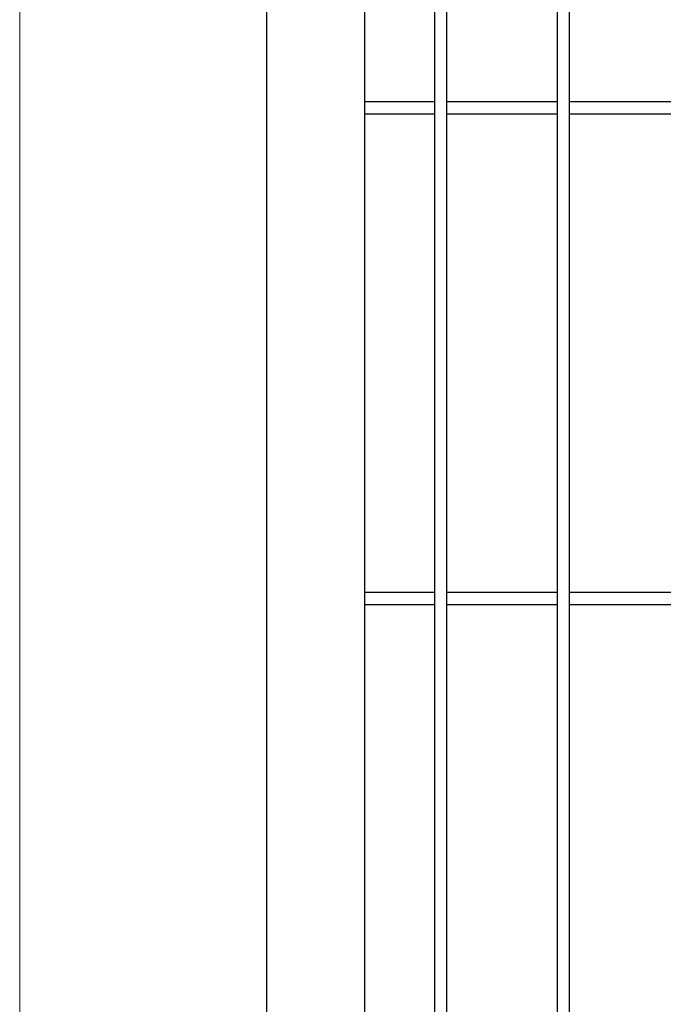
# Model space of a CAD drawing. Header units: inches. Extents: x 1156 to 71303, y -52654 to 51.
# Tile 18 of 217: x 60084 to 60110, y -51216 to -51176. Entities that reach past the tile are written whole.
import ezdxf

# ---------------------------------------------------------------- set-up
doc = ezdxf.new("R2010")
doc.units = ezdxf.units.IN
doc.header["$MEASUREMENT"] = 0
doc.layers.get('0').update_dxf_attribs({"lineweight": 0})
doc.layers.add('AW OGRODZENIA', color=253, linetype='Continuous')

msp = doc.modelspace()

# ---------------------------------------------------------------- linework, layer by layer
at = {"linetype": 'Continuous', "ltscale": 12}
msp.add_lwpolyline([(60084.214, -51288.638), (60384.214, -51288.638), (60384.214, -51138.638), (60084.214, -51138.638)], close=True, dxfattribs=at)
at = {"layer": 'AW OGRODZENIA'}
for p, q in [((60094.266, -51135.638), (60094.266, -51280.638)), ((60098.266, -51139.638), (60098.266, -51276.638)), ((60098.266, -51179.099), (60101.118, -51179.099)), ((60098.266, -51179.099), (60101.118, -51179.099)), ((60098.266, -51179.099), (60101.118, -51179.099)), ((60098.266, -51179.099), (60101.118, -51179.099)), ((60098.266, -51179.099), (60101.118, -51179.099)), ((60098.266, -51179.099), (60101.118, -51179.099)), ((60098.266, -51179.099), (60101.118, -51179.099)), ((60098.266, -51179.099), (60101.118, -51179.099)), ((60098.266, -51179.099), (60101.118, -51179.099)), ((60098.266, -51179.099), (60101.118, -51179.099)), ((60098.266, -51179.099), (60101.118, -51179.099)), ((60098.266, -51179.099), (60101.118, -51179.099)), ((60098.266, -51179.099), (60101.118, -51179.099)), ((60098.266, -51179.099), (60101.118, -51179.099)), ((60098.266, -51179.099), (60101.118, -51179.099)), ((60098.266, -51179.099), (60101.118, -51179.099)), ((60098.266, -51179.099), (60101.118, -51179.099)), ((60098.266, -51179.099), (60101.118, -51179.099)), ((60098.266, -51179.099), (60101.118, -51179.099)), ((60098.266, -51179.099), (60101.118, -51179.099)), ((60098.266, -51179.099), (60101.118, -51179.099)), ((60098.266, -51179.099), (60101.118, -51179.099)), ((60098.266, -51179.099), (60101.118, -51179.099)), ((60098.266, -51179.099), (60101.118, -51179.099)), ((60098.266, -51179.099), (60101.118, -51179.099)), ((60101.614, -51179.099), (60106.118, -51179.099)), ((60101.614, -51179.099), (60106.118, -51179.099)), ((60101.614, -51179.099), (60106.118, -51179.099)), ((60101.614, -51179.099), (60106.118, -51179.099)), ((60101.614, -51179.099), (60106.118, -51179.099)), ((60101.614, -51179.099), (60106.118, -51179.099)), ((60101.614, -51179.099), (60106.118, -51179.099)), ((60101.614, -51179.099), (60106.118, -51179.099)), ((60101.614, -51179.099), (60106.118, -51179.099)), ((60101.614, -51179.099), (60106.118, -51179.099)), ((60101.614, -51179.099), (60106.118, -51179.099)), ((60101.614, -51179.099), (60106.118, -51179.099)), ((60101.614, -51179.099), (60106.118, -51179.099)), ((60101.614, -51179.099), (60106.118, -51179.099)), ((60101.614, -51179.099), (60106.118, -51179.099)), ((60101.614, -51179.099), (60106.118, -51179.099)), ((60101.614, -51179.099), (60106.118, -51179.099)), ((60101.614, -51179.099), (60106.118, -51179.099)), ((60101.614, -51179.099), (60106.118, -51179.099)), ((60101.614, -51179.099), (60106.118, -51179.099)), ((60101.614, -51179.099), (60106.118, -51179.099)), ((60101.614, -51179.099), (60106.118, -51179.099)), ((60101.614, -51179.099), (60106.118, -51179.099)), ((60101.614, -51179.099), (60106.118, -51179.099)), ((60101.614, -51179.099), (60106.118, -51179.099)), ((60106.614, -51179.099), (60111.118, -51179.099)), ((60106.614, -51179.099), (60111.118, -51179.099)), ((60106.614, -51179.099), (60111.118, -51179.099)), ((60106.614, -51179.099), (60111.118, -51179.099)), ((60106.614, -51179.099), (60111.118, -51179.099)), ((60106.614, -51179.099), (60111.118, -51179.099)), ((60106.614, -51179.099), (60111.118, -51179.099)), ((60106.614, -51179.099), (60111.118, -51179.099)), ((60106.614, -51179.099), (60111.118, -51179.099)), ((60106.614, -51179.099), (60111.118, -51179.099)), ((60106.614, -51179.099), (60111.118, -51179.099)), ((60106.614, -51179.099), (60111.118, -51179.099)), ((60106.614, -51179.099), (60111.118, -51179.099)), ((60106.614, -51179.099), (60111.118, -51179.099)), ((60106.614, -51179.099), (60111.118, -51179.099)), ((60106.614, -51179.099), (60111.118, -51179.099)), ((60106.614, -51179.099), (60111.118, -51179.099)), ((60106.614, -51179.099), (60111.118, -51179.099)), ((60106.614, -51179.099), (60111.118, -51179.099)), ((60106.614, -51179.099), (60111.118, -51179.099)), ((60106.614, -51179.099), (60111.118, -51179.099)), ((60106.614, -51179.099), (60111.118, -51179.099)), ((60106.614, -51179.099), (60111.118, -51179.099)), ((60106.614, -51179.099), (60111.118, -51179.099)), ((60106.614, -51179.099), (60111.118, -51179.099)), ((60098.266, -51179.599), (60101.118, -51179.599)), ((60098.266, -51179.599), (60101.118, -51179.599)), ((60098.266, -51179.599), (60101.118, -51179.599)), ((60098.266, -51179.599), (60101.118, -51179.599)), ((60098.266, -51179.599), (60101.118, -51179.599)), ((60098.266, -51179.599), (60101.118, -51179.599)), ((60098.266, -51179.599), (60101.118, -51179.599)), ((60098.266, -51179.599), (60101.118, -51179.599)), ((60098.266, -51179.599), (60101.118, -51179.599)), ((60098.266, -51179.599), (60101.118, -51179.599)), ((60098.266, -51179.599), (60101.118, -51179.599)), ((60098.266, -51179.599), (60101.118, -51179.599)), ((60098.266, -51179.599), (60101.118, -51179.599)), ((60098.266, -51179.599), (60101.118, -51179.599)), ((60098.266, -51179.599), (60101.118, -51179.599)), ((60098.266, -51179.599), (60101.118, -51179.599)), ((60098.266, -51179.599), (60101.118, -51179.599)), ((60098.266, -51179.599), (60101.118, -51179.599)), ((60098.266, -51179.599), (60101.118, -51179.599)), ((60098.266, -51179.599), (60101.118, -51179.599)), ((60098.266, -51179.599), (60101.118, -51179.599)), ((60098.266, -51179.599), (60101.118, -51179.599)), ((60098.266, -51179.599), (60101.118, -51179.599)), ((60098.266, -51179.599), (60101.118, -51179.599)), ((60098.266, -51179.599), (60101.118, -51179.599)), ((60101.614, -51179.599), (60106.118, -51179.599)), ((60101.614, -51179.599), (60106.118, -51179.599)), ((60101.614, -51179.599), (60106.118, -51179.599)), ((60101.614, -51179.599), (60106.118, -51179.599)), ((60101.614, -51179.599), (60106.118, -51179.599)), ((60101.614, -51179.599), (60106.118, -51179.599)), ((60101.614, -51179.599), (60106.118, -51179.599)), ((60101.614, -51179.599), (60106.118, -51179.599)), ((60101.614, -51179.599), (60106.118, -51179.599)), ((60101.614, -51179.599), (60106.118, -51179.599)), ((60101.614, -51179.599), (60106.118, -51179.599)), ((60101.614, -51179.599), (60106.118, -51179.599)), ((60101.614, -51179.599), (60106.118, -51179.599)), ((60101.614, -51179.599), (60106.118, -51179.599)), ((60101.614, -51179.599), (60106.118, -51179.599)), ((60101.614, -51179.599), (60106.118, -51179.599)), ((60101.614, -51179.599), (60106.118, -51179.599)), ((60101.614, -51179.599), (60106.118, -51179.599)), ((60101.614, -51179.599), (60106.118, -51179.599)), ((60101.614, -51179.599), (60106.118, -51179.599)), ((60101.614, -51179.599), (60106.118, -51179.599)), ((60101.614, -51179.599), (60106.118, -51179.599)), ((60101.614, -51179.599), (60106.118, -51179.599)), ((60101.614, -51179.599), (60106.118, -51179.599)), ((60101.614, -51179.599), (60106.118, -51179.599)), ((60106.614, -51179.599), (60111.118, -51179.599)), ((60106.614, -51179.599), (60111.118, -51179.599)), ((60106.614, -51179.599), (60111.118, -51179.599)), ((60106.614, -51179.599), (60111.118, -51179.599)), ((60106.614, -51179.599), (60111.118, -51179.599)), ((60106.614, -51179.599), (60111.118, -51179.599)), ((60106.614, -51179.599), (60111.118, -51179.599)), ((60106.614, -51179.599), (60111.118, -51179.599)), ((60106.614, -51179.599), (60111.118, -51179.599)), ((60106.614, -51179.599), (60111.118, -51179.599)), ((60106.614, -51179.599), (60111.118, -51179.599)), ((60106.614, -51179.599), (60111.118, -51179.599)), ((60106.614, -51179.599), (60111.118, -51179.599)), ((60106.614, -51179.599), (60111.118, -51179.599)), ((60106.614, -51179.599), (60111.118, -51179.599)), ((60106.614, -51179.599), (60111.118, -51179.599)), ((60106.614, -51179.599), (60111.118, -51179.599)), ((60106.614, -51179.599), (60111.118, -51179.599)), ((60106.614, -51179.599), (60111.118, -51179.599)), ((60106.614, -51179.599), (60111.118, -51179.599)), ((60106.614, -51179.599), (60111.118, -51179.599)), ((60106.614, -51179.599), (60111.118, -51179.599)), ((60106.614, -51179.599), (60111.118, -51179.599)), ((60106.614, -51179.599), (60111.118, -51179.599)), ((60106.614, -51179.599), (60111.118, -51179.599)), ((60098.266, -51199.099), (60101.118, -51199.099)), ((60098.266, -51199.099), (60101.118, -51199.099)), ((60098.266, -51199.099), (60101.118, -51199.099)), ((60098.266, -51199.099), (60101.118, -51199.099)), ((60098.266, -51199.099), (60101.118, -51199.099)), ((60098.266, -51199.099), (60101.118, -51199.099)), ((60098.266, -51199.099), (60101.118, -51199.099)), ((60098.266, -51199.099), (60101.118, -51199.099)), ((60098.266, -51199.099), (60101.118, -51199.099)), ((60098.266, -51199.099), (60101.118, -51199.099)), ((60098.266, -51199.099), (60101.118, -51199.099)), ((60098.266, -51199.099), (60101.118, -51199.099)), ((60098.266, -51199.099), (60101.118, -51199.099)), ((60098.266, -51199.099), (60101.118, -51199.099)), ((60098.266, -51199.099), (60101.118, -51199.099)), ((60098.266, -51199.099), (60101.118, -51199.099)), ((60098.266, -51199.099), (60101.118, -51199.099)), ((60098.266, -51199.099), (60101.118, -51199.099)), ((60098.266, -51199.099), (60101.118, -51199.099)), ((60098.266, -51199.099), (60101.118, -51199.099)), ((60098.266, -51199.099), (60101.118, -51199.099)), ((60098.266, -51199.099), (60101.118, -51199.099)), ((60098.266, -51199.099), (60101.118, -51199.099)), ((60098.266, -51199.099), (60101.118, -51199.099)), ((60098.266, -51199.099), (60101.118, -51199.099)), ((60101.614, -51199.099), (60106.118, -51199.099)), ((60101.614, -51199.099), (60106.118, -51199.099)), ((60101.614, -51199.099), (60106.118, -51199.099)), ((60101.614, -51199.099), (60106.118, -51199.099)), ((60101.614, -51199.099), (60106.118, -51199.099)), ((60101.614, -51199.099), (60106.118, -51199.099)), ((60101.614, -51199.099), (60106.118, -51199.099)), ((60101.614, -51199.099), (60106.118, -51199.099)), ((60101.614, -51199.099), (60106.118, -51199.099)), ((60101.614, -51199.099), (60106.118, -51199.099)), ((60101.614, -51199.099), (60106.118, -51199.099)), ((60101.614, -51199.099), (60106.118, -51199.099)), ((60101.614, -51199.099), (60106.118, -51199.099)), ((60101.614, -51199.099), (60106.118, -51199.099)), ((60101.614, -51199.099), (60106.118, -51199.099)), ((60101.614, -51199.099), (60106.118, -51199.099)), ((60101.614, -51199.099), (60106.118, -51199.099)), ((60101.614, -51199.099), (60106.118, -51199.099)), ((60101.614, -51199.099), (60106.118, -51199.099)), ((60101.614, -51199.099), (60106.118, -51199.099)), ((60101.614, -51199.099), (60106.118, -51199.099)), ((60101.614, -51199.099), (60106.118, -51199.099)), ((60101.614, -51199.099), (60106.118, -51199.099)), ((60101.614, -51199.099), (60106.118, -51199.099)), ((60101.614, -51199.099), (60106.118, -51199.099)), ((60106.614, -51199.099), (60111.118, -51199.099)), ((60106.614, -51199.099), (60111.118, -51199.099)), ((60106.614, -51199.099), (60111.118, -51199.099)), ((60106.614, -51199.099), (60111.118, -51199.099)), ((60106.614, -51199.099), (60111.118, -51199.099)), ((60106.614, -51199.099), (60111.118, -51199.099)), ((60106.614, -51199.099), (60111.118, -51199.099)), ((60106.614, -51199.099), (60111.118, -51199.099)), ((60106.614, -51199.099), (60111.118, -51199.099)), ((60106.614, -51199.099), (60111.118, -51199.099)), ((60106.614, -51199.099), (60111.118, -51199.099)), ((60106.614, -51199.099), (60111.118, -51199.099)), ((60106.614, -51199.099), (60111.118, -51199.099)), ((60106.614, -51199.099), (60111.118, -51199.099)), ((60106.614, -51199.099), (60111.118, -51199.099)), ((60106.614, -51199.099), (60111.118, -51199.099)), ((60106.614, -51199.099), (60111.118, -51199.099)), ((60106.614, -51199.099), (60111.118, -51199.099)), ((60106.614, -51199.099), (60111.118, -51199.099)), ((60106.614, -51199.099), (60111.118, -51199.099)), ((60106.614, -51199.099), (60111.118, -51199.099)), ((60106.614, -51199.099), (60111.118, -51199.099)), ((60106.614, -51199.099), (60111.118, -51199.099)), ((60106.614, -51199.099), (60111.118, -51199.099)), ((60106.614, -51199.099), (60111.118, -51199.099)), ((60098.266, -51199.599), (60101.118, -51199.599)), ((60098.266, -51199.599), (60101.118, -51199.599)), ((60098.266, -51199.599), (60101.118, -51199.599)), ((60098.266, -51199.599), (60101.118, -51199.599)), ((60098.266, -51199.599), (60101.118, -51199.599)), ((60098.266, -51199.599), (60101.118, -51199.599)), ((60098.266, -51199.599), (60101.118, -51199.599)), ((60098.266, -51199.599), (60101.118, -51199.599)), ((60098.266, -51199.599), (60101.118, -51199.599)), ((60098.266, -51199.599), (60101.118, -51199.599)), ((60098.266, -51199.599), (60101.118, -51199.599)), ((60098.266, -51199.599), (60101.118, -51199.599)), ((60098.266, -51199.599), (60101.118, -51199.599)), ((60098.266, -51199.599), (60101.118, -51199.599)), ((60098.266, -51199.599), (60101.118, -51199.599)), ((60098.266, -51199.599), (60101.118, -51199.599)), ((60098.266, -51199.599), (60101.118, -51199.599)), ((60098.266, -51199.599), (60101.118, -51199.599)), ((60098.266, -51199.599), (60101.118, -51199.599)), ((60098.266, -51199.599), (60101.118, -51199.599)), ((60098.266, -51199.599), (60101.118, -51199.599)), ((60098.266, -51199.599), (60101.118, -51199.599)), ((60098.266, -51199.599), (60101.118, -51199.599)), ((60098.266, -51199.599), (60101.118, -51199.599)), ((60098.266, -51199.599), (60101.118, -51199.599)), ((60101.614, -51199.599), (60106.118, -51199.599)), ((60101.614, -51199.599), (60106.118, -51199.599)), ((60101.614, -51199.599), (60106.118, -51199.599)), ((60101.614, -51199.599), (60106.118, -51199.599)), ((60101.614, -51199.599), (60106.118, -51199.599)), ((60101.614, -51199.599), (60106.118, -51199.599)), ((60101.614, -51199.599), (60106.118, -51199.599)), ((60101.614, -51199.599), (60106.118, -51199.599)), ((60101.614, -51199.599), (60106.118, -51199.599)), ((60101.614, -51199.599), (60106.118, -51199.599)), ((60101.614, -51199.599), (60106.118, -51199.599)), ((60101.614, -51199.599), (60106.118, -51199.599)), ((60101.614, -51199.599), (60106.118, -51199.599)), ((60101.614, -51199.599), (60106.118, -51199.599)), ((60101.614, -51199.599), (60106.118, -51199.599)), ((60101.614, -51199.599), (60106.118, -51199.599)), ((60101.614, -51199.599), (60106.118, -51199.599)), ((60101.614, -51199.599), (60106.118, -51199.599)), ((60101.614, -51199.599), (60106.118, -51199.599)), ((60101.614, -51199.599), (60106.118, -51199.599)), ((60101.614, -51199.599), (60106.118, -51199.599)), ((60101.614, -51199.599), (60106.118, -51199.599)), ((60101.614, -51199.599), (60106.118, -51199.599)), ((60101.614, -51199.599), (60106.118, -51199.599)), ((60101.614, -51199.599), (60106.118, -51199.599)), ((60106.614, -51199.599), (60111.118, -51199.599)), ((60106.614, -51199.599), (60111.118, -51199.599)), ((60106.614, -51199.599), (60111.118, -51199.599)), ((60106.614, -51199.599), (60111.118, -51199.599)), ((60106.614, -51199.599), (60111.118, -51199.599)), ((60106.614, -51199.599), (60111.118, -51199.599)), ((60106.614, -51199.599), (60111.118, -51199.599)), ((60106.614, -51199.599), (60111.118, -51199.599)), ((60106.614, -51199.599), (60111.118, -51199.599)), ((60106.614, -51199.599), (60111.118, -51199.599)), ((60106.614, -51199.599), (60111.118, -51199.599)), ((60106.614, -51199.599), (60111.118, -51199.599)), ((60106.614, -51199.599), (60111.118, -51199.599)), ((60106.614, -51199.599), (60111.118, -51199.599)), ((60106.614, -51199.599), (60111.118, -51199.599)), ((60106.614, -51199.599), (60111.118, -51199.599)), ((60106.614, -51199.599), (60111.118, -51199.599)), ((60106.614, -51199.599), (60111.118, -51199.599)), ((60106.614, -51199.599), (60111.118, -51199.599)), ((60106.614, -51199.599), (60111.118, -51199.599)), ((60106.614, -51199.599), (60111.118, -51199.599)), ((60106.614, -51199.599), (60111.118, -51199.599)), ((60106.614, -51199.599), (60111.118, -51199.599)), ((60106.614, -51199.599), (60111.118, -51199.599)), ((60106.614, -51199.599), (60111.118, -51199.599))]:
    msp.add_line(p, q, dxfattribs=at)
for points in [[(60101.614, -51139.638), (60101.118, -51139.638), (60101.118, -51276.638), (60101.614, -51276.638)], [(60106.614, -51139.638), (60106.118, -51139.638), (60106.118, -51276.638), (60106.614, -51276.638)]]:
    msp.add_lwpolyline(points, close=True, dxfattribs=at)

doc.saveas('drawing.dxf')
